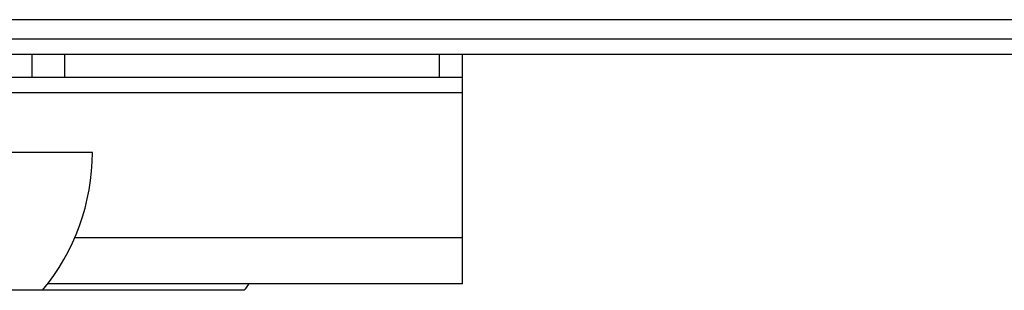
# Model space of a CAD drawing. Extents: x 0 to 420, y 0 to 297.
# Tile 45 of 75: x 256 to 281, y 188 to 195. Entities that reach past the tile are written whole.
import ezdxf

# ---------------------------------------------------------------- set-up
doc = ezdxf.new("R2010")
doc.units = 0
doc.header["$LTSCALE"] = 23.1
doc.layers.get('0').update_dxf_attribs({"linetype": 'CONTINUOUS'})

msp = doc.modelspace()

# ---------------------------------------------------------------- linework, layer by layer
at = {"color": 7, "linetype": 'CONTINUOUS'}
for p, q in [((387.124, 194.834), (193.124, 194.834)), ((190.124, 194.334), (390.124, 194.334)), ((190.684, 193.934), (389.564, 193.934)), ((255.88, 193.334), (255.88, 193.934)), ((256.729, 193.334), (256.729, 193.934)), ((266.524, 193.334), (266.524, 193.934)), ((267.124, 187.934), (267.124, 193.934)), ((196.165, 193.334), (267.124, 193.334)), ((251.35, 192.934), (267.124, 192.934)), ((257.452, 191.364), (250.132, 191.364)), ((267.124, 189.134), (256.991, 189.134)), ((267.124, 187.934), (256.285, 187.934)), ((261.417, 187.764), (248.832, 187.764))]:
    msp.add_line(p, q, dxfattribs=at)
for centre, end in [((251.817, 191.364), 360), ((257.082, 191.364), 322.4811)]:
    msp.add_arc(centre, 5.635, 320.2896, end, dxfattribs=at)

doc.saveas('drawing.dxf')
